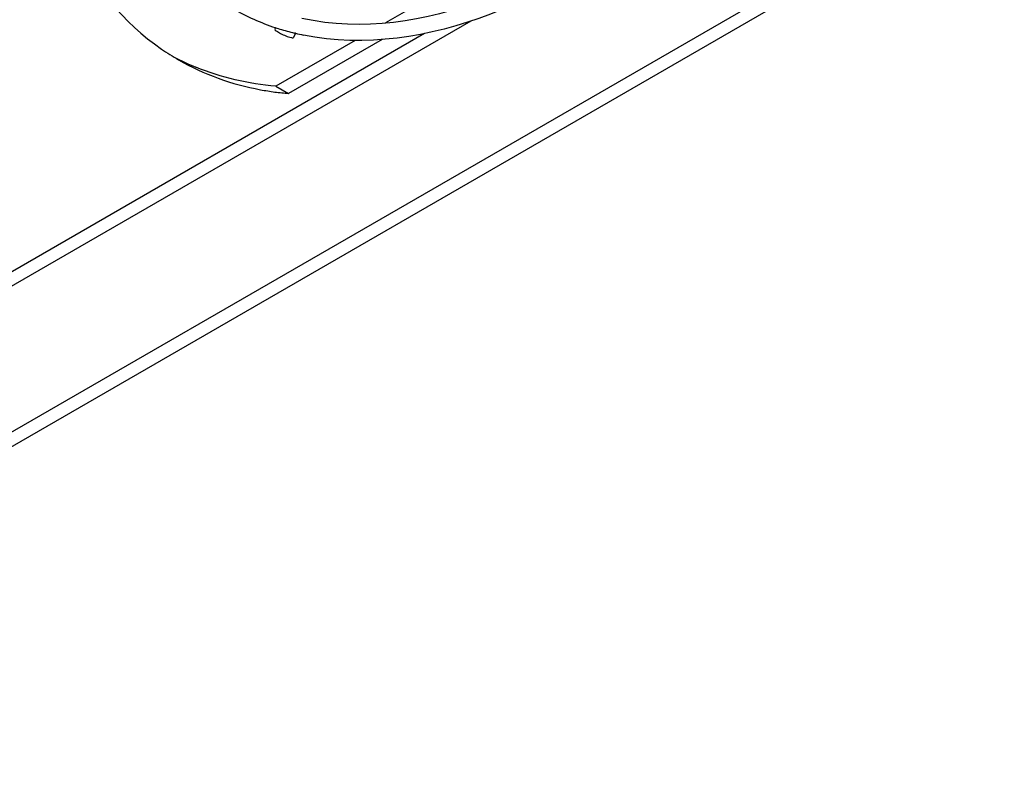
# Model space of a CAD drawing. Header units: inches. Extents: x 0 to 166, y 0 to 117.
# Tile 53 of 72: x 151.31 to 153.48, y 20.32 to 21.99. Entities that reach past the tile are written whole.
import ezdxf

# ---------------------------------------------------------------- set-up
doc = ezdxf.new("R2010")
doc.units = ezdxf.units.IN
doc.header["$LTSCALE"] = 9.105315
doc.header["$MEASUREMENT"] = 0
doc.layers.get('0').update_dxf_attribs({"linetype": 'CONTINUOUS'})

msp = doc.modelspace()

# ---------------------------------------------------------------- linework, layer by layer
at = {"color": 7, "linetype": 'CONTINUOUS'}
for p, q in [((149.656, 20.136), (153.4839, 22.346)), ((149.656, 20.1039), (153.4839, 22.3138)), ((152.3697, 22.1287), (152.1207, 21.9849)), ((152.3087, 21.989), (150.3422, 20.8536)), ((151.8783, 21.9747), (151.8766, 21.9709)), ((150.4463, 20.9458), (152.2064, 21.9621)), ((151.9224, 21.9625), (151.918, 21.9525)), ((151.9221, 21.9619), (151.9204, 21.9623)), ((152.0541, 21.9464), (151.8791, 21.8454)), ((152.1135, 21.9486), (151.9069, 21.8293)), ((151.8791, 21.8454), (151.9069, 21.8293))]:
    msp.add_line(p, q, dxfattribs=at)
for centre, radius, start, end in [((152.0389, 22.461), 0.5125, 240.2671, 251.6943), ((152.0437, 22.4746), 0.5269, 251.6644, 252.3548), ((152.0461, 22.4826), 0.5352, 252.363, 255.9295), ((152.0482, 22.4907), 0.5436, 255.922, 256.3993), ((152.0497, 22.4971), 0.5502, 256.5896, 258.4646), ((151.9379, 22.3765), 0.5463, 235.3236, 240), ((151.911, 22.3946), 0.5484, 241.9963, 247.6842), ((151.9585, 22.4505), 0.6233, 259.5239, 262.4966), ((151.9614, 22.4722), 0.6452, 262.4959, 265.156)]:
    msp.add_arc(centre, radius, start, end, dxfattribs=at)
for points, knots in [([(151.3339, 22.5031), (151.3465, 22.3848), (151.3987, 22.1652), (151.5436, 21.985), (151.6271, 21.9273)], [0, 0, 0, 0, 0.539575, 1, 1, 1, 1]), ([(152.9665, 22.505), (152.8881, 22.4149), (152.6172, 22.1448), (152.2019, 21.9353), (151.9367, 21.9949)], [0, 0, 0, 0, 0.305337, 1, 1, 1, 1]), ([(152.9861, 22.4736), (152.9073, 22.3838), (152.6307, 22.1103), (152.2115, 21.9025), (151.9397, 21.958)], [0, 0, 0, 0, 0.301071, 1, 1, 1, 1]), ([(151.8767, 21.9708), (151.876, 21.9694), (151.883, 21.9655), (151.8924, 21.9596), (151.905, 21.9542), (151.9133, 21.9524)], [0, 0, 0, 0, 0.111998, 0.388189, 1, 1, 1, 1]), ([(151.9133, 21.9524), (151.9143, 21.9522), (151.9157, 21.9519), (151.9176, 21.9521), (151.9178, 21.9526)], [0, 0, 0, 0, 0.677988, 1, 1, 1, 1])]:
    msp.add_open_spline(points, degree=3, knots=knots, dxfattribs=at)
for points in [[(151.6648, 21.9034), (151.7202, 21.8714), (151.7822, 21.8492), (151.8452, 21.8376)], [(151.8791, 21.8454), (151.8189, 21.8505), (151.7586, 21.8642), (151.7027, 21.8872)]]:
    msp.add_open_spline(points, degree=3, dxfattribs=at)

doc.saveas('drawing.dxf')
